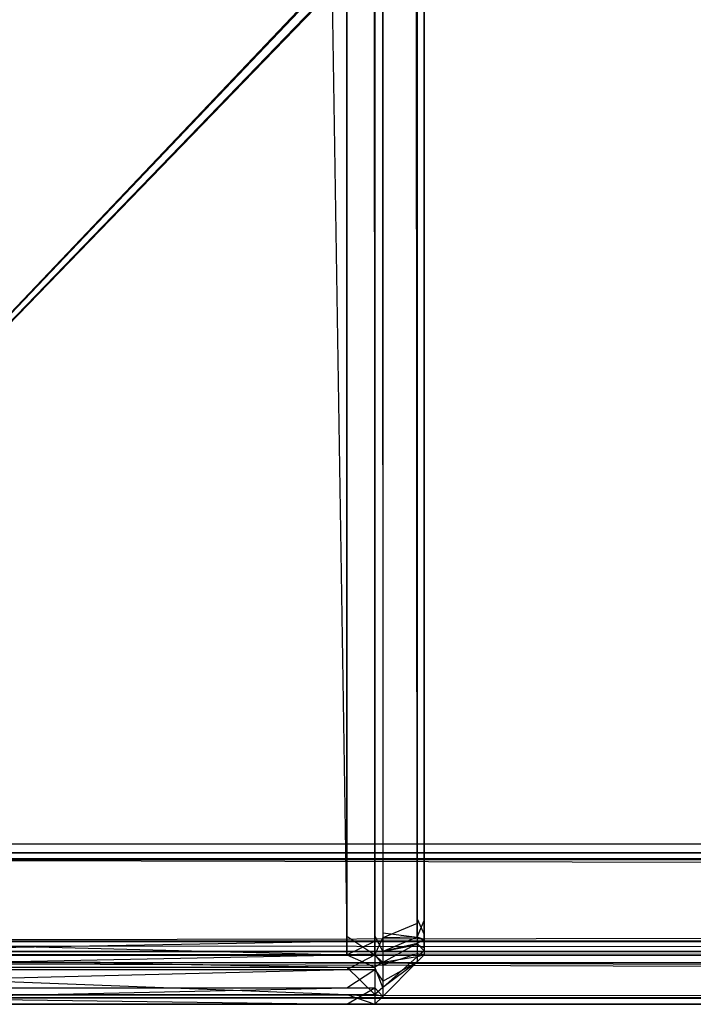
# Model space of a CAD drawing. Extents: x 0 to 0.8, y -0.501 to 0.
# Tile 4 of 113: x 0.00681 to 0.01362, y -0.50126 to -0.49131. Entities that reach past the tile are written whole.
import ezdxf

# ---------------------------------------------------------------- set-up
doc = ezdxf.new("R2010")
doc.units = 0
for name, color, linetype in [('L28_ABDECKPL_0___REPLACEMTFOREM', 7, 'CONTINUOUS'), ('L35_KORPUS1_4___REPLACEMTFOREMP', 7, 'CONTINUOUS'), ('L39_KORPUS1_0___REPLACEMTFOREMP', 7, 'CONTINUOUS')]:
    doc.layers.add(name, color=color, linetype=linetype)

msp = doc.modelspace()

# ---------------------------------------------------------------- linework, layer by layer
at = {"layer": 'L28_ABDECKPL_0___REPLACEMTFOREM', "color": 39}
for points, invisible_edges in [([(0.001665, -0.00109, 0.602982), (0.001616, -0.499638, 0.602982), (0.17335, -0.319009, 0.602982), (0.001665, -0.00109, 0.602982)], 13), ([(0.001616, -0.499635, 0.590983), (0.001665, -0.001093, 0.590983), (0.173347, -0.31901, 0.590983), (0.001616, -0.499635, 0.590983)], 13), ([(0.17335, -0.319009, 0.602982), (0.001616, -0.499638, 0.602982), (0.174989, -0.320647, 0.602982), (0.17335, -0.319009, 0.602982)], 10), ([(0.001616, -0.499635, 0.590983), (0.173347, -0.31901, 0.590983), (0.173537, -0.3192, 0.590983), (0.001616, -0.499635, 0.590983)], 10), ([(0.001616, -0.499635, 0.590983), (0.173537, -0.3192, 0.590983), (0.174797, -0.320459, 0.590983), (0.001616, -0.499635, 0.590983)], 13), ([(0.001616, -0.499635, 0.590983), (0.174797, -0.320459, 0.590983), (0.174988, -0.32065, 0.590983), (0.001616, -0.499635, 0.590983)], 10), ([(0.174989, -0.320647, 0.602982), (0.001616, -0.499638, 0.602982), (0.4, -0.499638, 0.602982), (0.174989, -0.320647, 0.602982)], 13), ([(0.001616, -0.499635, 0.590983), (0.174988, -0.32065, 0.590983), (0.4, -0.499635, 0.590983), (0.001616, -0.499635, 0.590983)], 13), ([(0.4, -0.499635, 0.590983), (0.001616, -0.499728, 0.590983), (0.001616, -0.499635, 0.590983), (0.4, -0.499635, 0.590983)], 13), ([(0.001616, -0.499728, 0.590983), (0.4, -0.499635, 0.590983), (0.4, -0.499728, 0.590983), (0.001616, -0.499728, 0.590983)], 14), ([(0.4, -0.499728, 0.602982), (0.001616, -0.499638, 0.602982), (0.001616, -0.499728, 0.602982), (0.4, -0.499728, 0.602982)], 13), ([(0.001616, -0.499638, 0.602982), (0.4, -0.499728, 0.602982), (0.4, -0.499638, 0.602982), (0.001616, -0.499638, 0.602982)], 14), ([(0.001616, -0.499728, 0.590983), (0.4, -0.499798, 0.591053), (0.001587, -0.499798, 0.591053), (0.001616, -0.499728, 0.590983)], 14), ([(0.4, -0.499728, 0.602982), (0.001591, -0.499788, 0.602922), (0.4, -0.499788, 0.602922), (0.4, -0.499728, 0.602982)], 13), ([(0.001591, -0.499788, 0.602922), (0.4, -0.499728, 0.602982), (0.001616, -0.499728, 0.602982), (0.001591, -0.499788, 0.602922)], 14), ([(0.4, -0.499798, 0.591053), (0.001616, -0.499728, 0.590983), (0.4, -0.499728, 0.590983), (0.4, -0.499798, 0.591053)], 13), ([(0.001587, -0.499798, 0.591053), (0.4, -0.500626, 0.591881), (0.001244, -0.500626, 0.591881), (0.001587, -0.499798, 0.591053)], 14), ([(0.4, -0.499788, 0.602922), (0.001247, -0.500619, 0.602091), (0.4, -0.500619, 0.602091), (0.4, -0.499788, 0.602922)], 13), ([(0.001247, -0.500619, 0.602091), (0.4, -0.499788, 0.602922), (0.001591, -0.499788, 0.602922), (0.001247, -0.500619, 0.602091)], 14), ([(0.4, -0.500626, 0.591881), (0.001587, -0.499798, 0.591053), (0.4, -0.499798, 0.591053), (0.4, -0.500626, 0.591881)], 13), ([(0.4, -0.500619, 0.602091), (0.001202, -0.500727, 0.601982), (0.4, -0.500727, 0.601982), (0.4, -0.500619, 0.602091)], 13), ([(0.001202, -0.500727, 0.601982), (0.4, -0.500619, 0.602091), (0.001247, -0.500619, 0.602091), (0.001202, -0.500727, 0.601982)], 14), ([(0.001244, -0.500626, 0.591881), (0.4, -0.500727, 0.591983), (0.001202, -0.500727, 0.591983), (0.001244, -0.500626, 0.591881)], 14), ([(0.4, -0.500727, 0.591983), (0.001244, -0.500626, 0.591881), (0.4, -0.500626, 0.591881), (0.4, -0.500727, 0.591983)], 13), ([(0.4, -0.500727, 0.592121), (0.001202, -0.500727, 0.591983), (0.4, -0.500727, 0.591983), (0.4, -0.500727, 0.592121)], 13), ([(0.001202, -0.500727, 0.591983), (0.4, -0.500727, 0.592121), (0.001202, -0.500727, 0.592121), (0.001202, -0.500727, 0.591983)], 14), ([(0.4, -0.500727, 0.601982), (0.001202, -0.500727, 0.601804), (0.4, -0.500727, 0.601804), (0.4, -0.500727, 0.601982)], 13), ([(0.001202, -0.500727, 0.601804), (0.4, -0.500727, 0.601982), (0.001202, -0.500727, 0.601982), (0.001202, -0.500727, 0.601804)], 14), ([(0.4, -0.500727, 0.601804), (0.001202, -0.500727, 0.592121), (0.4, -0.500727, 0.592121), (0.4, -0.500727, 0.601804)], 13), ([(0.001202, -0.500727, 0.592121), (0.4, -0.500727, 0.601804), (0.001202, -0.500727, 0.601804), (0.001202, -0.500727, 0.592121)], 14)]:
    msp.add_3dface(points, dxfattribs=dict(at, invisible_edges=invisible_edges))
at = {"layer": 'L35_KORPUS1_4___REPLACEMTFOREMP', "color": 8}
for points, invisible_edges in [([(0.010115, -0.026105, 0.006887), (0.002746, -0.500622, 0.006887), (0.002746, -0.022502, 0.006887), (0.010115, -0.026105, 0.006887)], 13), ([(0.010115, -0.500574, 0.59039), (0.002746, -0.022557, 0.59039), (0.002746, -0.500574, 0.59039), (0.010115, -0.500574, 0.59039)], 13), ([(0.002746, -0.022557, 0.59039), (0.010115, -0.500574, 0.59039), (0.010115, -0.026159, 0.59039), (0.002746, -0.022557, 0.59039)], 14), ([(0.002746, -0.500622, 0.006887), (0.010115, -0.026105, 0.006887), (0.010115, -0.500622, 0.006887), (0.002746, -0.500622, 0.006887)], 14), ([(0.010399, -0.026105, 0.006887), (0.010115, -0.500622, 0.006887), (0.010115, -0.026105, 0.006887), (0.010399, -0.026105, 0.006887)], 13), ([(0.010115, -0.500622, 0.006887), (0.010399, -0.026105, 0.006887), (0.010399, -0.500622, 0.006887), (0.010115, -0.500622, 0.006887)], 14), ([(0.010399, -0.500574, 0.59039), (0.010115, -0.026159, 0.59039), (0.010115, -0.500574, 0.59039), (0.010399, -0.500574, 0.59039)], 13), ([(0.010115, -0.026159, 0.59039), (0.010399, -0.500574, 0.59039), (0.010399, -0.026159, 0.59039), (0.010115, -0.026159, 0.59039)], 14), ([(0.010479, -0.026138, 0.006967), (0.010399, -0.500622, 0.006887), (0.010399, -0.026105, 0.006887), (0.010479, -0.026138, 0.006967)], 13), ([(0.010399, -0.500622, 0.006887), (0.010479, -0.026138, 0.006967), (0.010479, -0.500589, 0.006967), (0.010399, -0.500622, 0.006887)], 14), ([(0.010479, -0.500541, 0.59031), (0.010399, -0.026159, 0.59039), (0.010399, -0.500574, 0.59039), (0.010479, -0.500541, 0.59031)], 13), ([(0.010399, -0.026159, 0.59039), (0.010479, -0.500541, 0.59031), (0.010479, -0.026192, 0.59031), (0.010399, -0.026159, 0.59039)], 14), ([(0.010479, -0.026138, 0.006967), (0.010828, -0.500444, 0.007316), (0.010479, -0.500589, 0.006967), (0.010479, -0.026138, 0.006967)], 13), ([(0.010828, -0.500444, 0.007316), (0.010479, -0.026138, 0.006967), (0.010828, -0.026282, 0.007316), (0.010828, -0.500444, 0.007316)], 14), ([(0.010828, -0.500397, 0.589961), (0.010479, -0.026192, 0.59031), (0.010479, -0.500541, 0.59031), (0.010828, -0.500397, 0.589961)], 13), ([(0.010479, -0.026192, 0.59031), (0.010828, -0.500397, 0.589961), (0.010828, -0.026337, 0.589961), (0.010479, -0.026192, 0.59031)], 14), ([(0.010899, -0.026312, 0.007387), (0.010828, -0.500444, 0.007316), (0.010828, -0.026282, 0.007316), (0.010899, -0.026312, 0.007387)], 13), ([(0.010828, -0.500444, 0.007316), (0.010899, -0.026312, 0.007387), (0.010899, -0.500415, 0.007387), (0.010828, -0.500444, 0.007316)], 14), ([(0.010899, -0.500367, 0.58989), (0.010828, -0.026337, 0.589961), (0.010828, -0.500397, 0.589961), (0.010899, -0.500367, 0.58989)], 13), ([(0.010828, -0.026337, 0.589961), (0.010899, -0.500367, 0.58989), (0.010899, -0.026366, 0.58989), (0.010828, -0.026337, 0.589961)], 14), ([(0.010899, -0.500415, 0.007387), (0.010899, -0.026312, 0.007606), (0.010899, -0.500415, 0.007606), (0.010899, -0.500415, 0.007387)], 13), ([(0.010899, -0.026312, 0.007606), (0.010899, -0.500415, 0.007387), (0.010899, -0.026312, 0.007387), (0.010899, -0.026312, 0.007606)], 14), ([(0.010899, -0.500367, 0.589671), (0.010899, -0.500415, 0.007606), (0.010899, -0.026312, 0.007606), (0.010899, -0.500367, 0.589671)], 13), ([(0.010899, -0.500367, 0.589671), (0.010899, -0.026312, 0.007606), (0.010899, -0.026366, 0.589671), (0.010899, -0.500367, 0.589671)], 10), ([(0.010899, -0.500367, 0.589671), (0.010899, -0.026366, 0.58989), (0.010899, -0.500367, 0.58989), (0.010899, -0.500367, 0.589671)], 13), ([(0.010899, -0.026366, 0.58989), (0.010899, -0.500367, 0.589671), (0.010899, -0.026366, 0.589671), (0.010899, -0.026366, 0.58989)], 14), ([(0.010479, -0.500541, 0.59031), (0.010828, -0.500584, 0.589961), (0.010828, -0.500397, 0.589961), (0.010479, -0.500541, 0.59031)], 14), ([(0.010828, -0.500584, 0.007316), (0.010479, -0.500589, 0.006967), (0.010828, -0.500444, 0.007316), (0.010828, -0.500584, 0.007316)], 14), ([(0.010828, -0.500397, 0.589961), (0.010899, -0.500555, 0.58989), (0.010899, -0.500367, 0.58989), (0.010828, -0.500397, 0.589961)], 14), ([(0.010899, -0.500555, 0.58989), (0.010828, -0.500397, 0.589961), (0.010828, -0.500584, 0.589961), (0.010899, -0.500555, 0.58989)], 13), ([(0.010899, -0.500415, 0.007387), (0.010828, -0.500584, 0.007316), (0.010828, -0.500444, 0.007316), (0.010899, -0.500415, 0.007387)], 13), ([(0.010828, -0.500584, 0.007316), (0.010899, -0.500415, 0.007387), (0.010899, -0.500555, 0.007387), (0.010828, -0.500584, 0.007316)], 14), ([(0.010899, -0.500464, 0.589671), (0.010899, -0.500367, 0.58989), (0.010899, -0.500555, 0.58989), (0.010899, -0.500464, 0.589671)], 13), ([(0.010899, -0.500367, 0.58989), (0.010899, -0.500464, 0.589671), (0.010899, -0.500367, 0.589671), (0.010899, -0.500367, 0.58989)], 14), ([(0.010899, -0.500464, 0.589671), (0.010899, -0.500464, 0.007606), (0.010899, -0.500367, 0.589671), (0.010899, -0.500464, 0.589671)], 13), ([(0.010899, -0.500367, 0.589671), (0.010899, -0.500464, 0.007606), (0.010899, -0.500415, 0.007606), (0.010899, -0.500367, 0.589671)], 10), ([(0.010899, -0.500415, 0.007387), (0.010899, -0.500464, 0.007606), (0.010899, -0.500555, 0.007387), (0.010899, -0.500415, 0.007387)], 13), ([(0.010899, -0.500464, 0.007606), (0.010899, -0.500415, 0.007387), (0.010899, -0.500415, 0.007606), (0.010899, -0.500464, 0.007606)], 14), ([(0.010399, -0.500574, 0.59039), (0.010479, -0.500729, 0.59031), (0.010479, -0.500541, 0.59031), (0.010399, -0.500574, 0.59039)], 14), ([(0.010828, -0.500584, 0.589961), (0.010479, -0.500541, 0.59031), (0.010479, -0.500729, 0.59031), (0.010828, -0.500584, 0.589961)], 13), ([(0.010899, -0.500484, 0.007626), (0.010899, -0.500555, 0.007387), (0.010899, -0.500464, 0.007606), (0.010899, -0.500484, 0.007626)], 14), ([(0.010899, -0.500555, 0.58989), (0.010899, -0.500487, 0.589648), (0.010899, -0.500464, 0.589671), (0.010899, -0.500555, 0.58989)], 14), ([(0.010899, -0.500487, 0.589648), (0.010899, -0.500484, 0.007626), (0.010899, -0.500464, 0.589671), (0.010899, -0.500487, 0.589648)], 13), ([(0.010899, -0.500464, 0.589671), (0.010899, -0.500484, 0.007626), (0.010899, -0.500464, 0.007606), (0.010899, -0.500464, 0.589671)], 10), ([(0.010899, -0.500555, 0.007387), (0.010899, -0.500484, 0.007626), (0.010899, -0.500606, 0.007438), (0.010899, -0.500555, 0.007387)], 13), ([(0.010899, -0.500527, 0.007669), (0.010899, -0.500606, 0.007438), (0.010899, -0.500484, 0.007626), (0.010899, -0.500527, 0.007669)], 14), ([(0.010899, -0.500516, 0.589619), (0.010899, -0.500527, 0.007669), (0.010899, -0.500484, 0.007626), (0.010899, -0.500516, 0.589619)], 13), ([(0.010899, -0.500516, 0.589619), (0.010899, -0.500484, 0.007626), (0.010899, -0.500487, 0.589648), (0.010899, -0.500516, 0.589619)], 10), ([(0.010899, -0.500616, 0.589829), (0.010899, -0.500516, 0.589619), (0.010899, -0.500487, 0.589648), (0.010899, -0.500616, 0.589829)], 14), ([(0.010899, -0.500487, 0.589648), (0.010899, -0.500555, 0.58989), (0.010899, -0.500616, 0.589829), (0.010899, -0.500487, 0.589648)], 13), ([(0.010899, -0.500692, 0.589753), (0.010899, -0.500543, 0.589592), (0.010899, -0.500516, 0.589619), (0.010899, -0.500692, 0.589753)], 14), ([(0.010899, -0.500516, 0.589619), (0.010899, -0.500616, 0.589829), (0.010899, -0.500692, 0.589753), (0.010899, -0.500516, 0.589619)], 13), ([(0.010899, -0.500543, 0.589448), (0.010899, -0.500516, 0.589619), (0.010899, -0.500543, 0.589592), (0.010899, -0.500543, 0.589448)], 13), ([(0.010899, -0.500516, 0.589619), (0.010899, -0.500543, 0.589448), (0.010899, -0.500543, 0.007813), (0.010899, -0.500516, 0.589619)], 10), ([(0.010899, -0.500516, 0.589619), (0.010899, -0.500543, 0.007813), (0.010899, -0.500543, 0.007685), (0.010899, -0.500516, 0.589619)], 13), ([(0.010899, -0.500516, 0.589619), (0.010899, -0.500543, 0.007685), (0.010899, -0.500527, 0.007669), (0.010899, -0.500516, 0.589619)], 10), ([(0.010899, -0.500606, 0.007438), (0.010899, -0.500527, 0.007669), (0.010899, -0.50072, 0.007553), (0.010899, -0.500606, 0.007438)], 13), ([(0.010899, -0.500543, 0.007685), (0.010899, -0.50072, 0.007553), (0.010899, -0.500527, 0.007669), (0.010899, -0.500543, 0.007685)], 14), ([(0.010899, -0.500543, 0.589592), (0.010899, -0.500692, 0.589753), (0.010899, -0.500762, 0.589683), (0.010899, -0.500543, 0.589592)], 13), ([(0.010899, -0.500762, 0.007595), (0.010899, -0.500543, 0.007813), (0.010899, -0.500762, 0.007813), (0.010899, -0.500762, 0.007595)], 13), ([(0.010899, -0.500543, 0.007813), (0.010899, -0.500762, 0.007595), (0.010899, -0.500543, 0.007685), (0.010899, -0.500543, 0.007813)], 14), ([(0.010899, -0.500762, 0.589448), (0.010899, -0.500543, 0.589592), (0.010899, -0.500762, 0.589683), (0.010899, -0.500762, 0.589448)], 13), ([(0.010899, -0.500543, 0.589592), (0.010899, -0.500762, 0.589448), (0.010899, -0.500543, 0.589448), (0.010899, -0.500543, 0.589592)], 14), ([(0.010899, -0.50072, 0.007553), (0.010899, -0.500543, 0.007685), (0.010899, -0.500762, 0.007595), (0.010899, -0.50072, 0.007553)], 13), ([(0.010899, -0.500762, 0.007813), (0.010899, -0.500543, 0.589448), (0.010899, -0.500762, 0.589448), (0.010899, -0.500762, 0.007813)], 13), ([(0.010899, -0.500543, 0.589448), (0.010899, -0.500762, 0.007813), (0.010899, -0.500543, 0.007813), (0.010899, -0.500543, 0.589448)], 14), ([(0.010115, -0.500762, 0.59039), (0.002746, -0.500574, 0.59039), (0.002746, -0.500762, 0.59039), (0.010115, -0.500762, 0.59039)], 13), ([(0.002746, -0.500574, 0.59039), (0.010115, -0.500762, 0.59039), (0.010115, -0.500574, 0.59039), (0.002746, -0.500574, 0.59039)], 14), ([(0.010115, -0.500622, 0.006887), (0.002746, -0.500762, 0.006887), (0.002746, -0.500622, 0.006887), (0.010115, -0.500622, 0.006887)], 13), ([(0.002746, -0.500762, 0.006887), (0.010115, -0.500622, 0.006887), (0.010115, -0.500762, 0.006887), (0.002746, -0.500762, 0.006887)], 14), ([(0.010399, -0.500762, 0.59039), (0.010115, -0.500574, 0.59039), (0.010115, -0.500762, 0.59039), (0.010399, -0.500762, 0.59039)], 13), ([(0.010115, -0.500574, 0.59039), (0.010399, -0.500762, 0.59039), (0.010399, -0.500574, 0.59039), (0.010115, -0.500574, 0.59039)], 14), ([(0.010399, -0.500622, 0.006887), (0.010115, -0.500762, 0.006887), (0.010115, -0.500622, 0.006887), (0.010399, -0.500622, 0.006887)], 13), ([(0.010115, -0.500762, 0.006887), (0.010399, -0.500622, 0.006887), (0.010399, -0.500762, 0.006887), (0.010115, -0.500762, 0.006887)], 14), ([(0.010479, -0.500729, 0.59031), (0.010399, -0.500574, 0.59039), (0.010399, -0.500762, 0.59039), (0.010479, -0.500729, 0.59031)], 13), ([(0.010479, -0.500589, 0.006967), (0.010399, -0.500762, 0.006887), (0.010399, -0.500622, 0.006887), (0.010479, -0.500589, 0.006967)], 13), ([(0.010399, -0.500762, 0.006887), (0.010479, -0.500589, 0.006967), (0.010479, -0.500729, 0.006967), (0.010399, -0.500762, 0.006887)], 14), ([(0.010828, -0.500646, 0.007377), (0.010479, -0.500729, 0.006967), (0.010828, -0.500584, 0.007316), (0.010828, -0.500646, 0.007377)], 14), ([(0.010479, -0.500729, 0.59031), (0.010828, -0.500658, 0.589888), (0.010828, -0.500584, 0.589961), (0.010479, -0.500729, 0.59031)], 14), ([(0.010479, -0.500589, 0.006967), (0.010828, -0.500584, 0.007316), (0.010479, -0.500729, 0.006967), (0.010479, -0.500589, 0.006967)], 13), ([(0.010479, -0.500729, 0.006967), (0.010828, -0.500646, 0.007377), (0.010479, -0.50084, 0.007079), (0.010479, -0.500729, 0.006967)], 13), ([(0.010828, -0.500783, 0.007515), (0.010479, -0.50084, 0.007079), (0.010828, -0.500646, 0.007377), (0.010828, -0.500783, 0.007515)], 14), ([(0.010899, -0.500606, 0.007438), (0.010828, -0.500584, 0.007316), (0.010899, -0.500555, 0.007387), (0.010899, -0.500606, 0.007438)], 14), ([(0.010828, -0.500584, 0.589961), (0.010899, -0.500616, 0.589829), (0.010899, -0.500555, 0.58989), (0.010828, -0.500584, 0.589961)], 14), ([(0.010828, -0.500584, 0.007316), (0.010899, -0.500606, 0.007438), (0.010828, -0.500646, 0.007377), (0.010828, -0.500584, 0.007316)], 13), ([(0.010899, -0.500616, 0.589829), (0.010828, -0.500584, 0.589961), (0.010828, -0.500658, 0.589888), (0.010899, -0.500616, 0.589829)], 13), ([(0.010899, -0.50072, 0.007553), (0.010828, -0.500646, 0.007377), (0.010899, -0.500606, 0.007438), (0.010899, -0.50072, 0.007553)], 14), ([(0.010828, -0.500658, 0.589888), (0.010899, -0.500692, 0.589753), (0.010899, -0.500616, 0.589829), (0.010828, -0.500658, 0.589888)], 14), ([(0.010828, -0.500646, 0.007377), (0.010899, -0.50072, 0.007553), (0.010828, -0.500783, 0.007515), (0.010828, -0.500646, 0.007377)], 13), ([(0.010479, -0.50084, 0.007079), (0.010399, -0.500762, 0.006887), (0.010479, -0.500729, 0.006967), (0.010479, -0.50084, 0.007079)], 14), ([(0.010399, -0.500762, 0.59039), (0.010479, -0.500863, 0.590176), (0.010479, -0.500729, 0.59031), (0.010399, -0.500762, 0.59039)], 14), ([(0.010479, -0.500863, 0.590176), (0.010828, -0.500749, 0.589796), (0.010828, -0.500658, 0.589888), (0.010479, -0.500863, 0.590176)], 14), ([(0.010828, -0.500658, 0.589888), (0.010479, -0.500729, 0.59031), (0.010479, -0.500863, 0.590176), (0.010828, -0.500658, 0.589888)], 13), ([(0.010899, -0.500692, 0.589753), (0.010828, -0.500658, 0.589888), (0.010828, -0.500749, 0.589796), (0.010899, -0.500692, 0.589753)], 13), ([(0.010828, -0.500749, 0.589796), (0.010899, -0.500762, 0.589683), (0.010899, -0.500692, 0.589753), (0.010828, -0.500749, 0.589796)], 14), ([(0.010899, -0.500762, 0.007595), (0.010828, -0.500783, 0.007515), (0.010899, -0.50072, 0.007553), (0.010899, -0.500762, 0.007595)], 14), ([(0.010115, -0.500885, 0.007011), (0.002746, -0.500762, 0.006887), (0.010115, -0.500762, 0.006887), (0.010115, -0.500885, 0.007011)], 13), ([(0.002746, -0.500762, 0.006887), (0.010115, -0.500885, 0.007011), (0.002746, -0.500885, 0.007011), (0.002746, -0.500762, 0.006887)], 14), ([(0.010115, -0.500762, 0.59039), (0.002746, -0.50091, 0.590242), (0.010115, -0.50091, 0.590242), (0.010115, -0.500762, 0.59039)], 13), ([(0.002746, -0.50091, 0.590242), (0.010115, -0.500762, 0.59039), (0.002746, -0.500762, 0.59039), (0.002746, -0.50091, 0.590242)], 14), ([(0.010399, -0.500885, 0.007011), (0.010115, -0.500762, 0.006887), (0.010399, -0.500762, 0.006887), (0.010399, -0.500885, 0.007011)], 13), ([(0.010115, -0.500762, 0.006887), (0.010399, -0.500885, 0.007011), (0.010115, -0.500885, 0.007011), (0.010115, -0.500762, 0.006887)], 14), ([(0.010399, -0.500762, 0.59039), (0.010115, -0.50091, 0.590242), (0.010399, -0.50091, 0.590242), (0.010399, -0.500762, 0.59039)], 13), ([(0.010115, -0.50091, 0.590242), (0.010399, -0.500762, 0.59039), (0.010115, -0.500762, 0.59039), (0.010115, -0.50091, 0.590242)], 14), ([(0.010399, -0.500762, 0.006887), (0.010479, -0.50084, 0.007079), (0.010399, -0.500885, 0.007011), (0.010399, -0.500762, 0.006887)], 13), ([(0.010479, -0.500863, 0.590176), (0.010399, -0.500762, 0.59039), (0.010399, -0.50091, 0.590242), (0.010479, -0.500863, 0.590176)], 13), ([(0.010479, -0.501091, 0.00733), (0.010399, -0.500885, 0.007011), (0.010479, -0.50084, 0.007079), (0.010479, -0.501091, 0.00733)], 14), ([(0.010479, -0.501029, 0.590009), (0.010828, -0.500833, 0.589712), (0.010828, -0.500749, 0.589796), (0.010479, -0.501029, 0.590009)], 14), ([(0.010828, -0.500749, 0.589796), (0.010479, -0.500863, 0.590176), (0.010479, -0.501029, 0.590009), (0.010828, -0.500749, 0.589796)], 13), ([(0.010479, -0.50084, 0.007079), (0.010828, -0.500783, 0.007515), (0.010479, -0.501091, 0.00733), (0.010479, -0.50084, 0.007079)], 13), ([(0.010828, -0.500833, 0.007565), (0.010479, -0.501091, 0.00733), (0.010828, -0.500783, 0.007515), (0.010828, -0.500833, 0.007565)], 14), ([(0.010828, -0.500833, 0.589712), (0.010479, -0.501029, 0.590009), (0.010479, -0.501182, 0.589857), (0.010828, -0.500833, 0.589712)], 13), ([(0.010828, -0.500833, 0.007784), (0.010479, -0.501182, 0.589622), (0.010479, -0.501182, 0.00764), (0.010828, -0.500833, 0.007784)], 13), ([(0.010479, -0.501182, 0.589622), (0.010828, -0.500833, 0.007784), (0.010828, -0.500833, 0.589478), (0.010479, -0.501182, 0.589622)], 14), ([(0.010479, -0.501091, 0.00733), (0.010828, -0.500833, 0.007565), (0.010479, -0.501182, 0.007421), (0.010479, -0.501091, 0.00733)], 13), ([(0.010828, -0.500833, 0.589712), (0.010479, -0.501182, 0.589622), (0.010828, -0.500833, 0.589478), (0.010828, -0.500833, 0.589712)], 13), ([(0.010479, -0.501182, 0.589622), (0.010828, -0.500833, 0.589712), (0.010479, -0.501182, 0.589857), (0.010479, -0.501182, 0.589622)], 14), ([(0.010828, -0.500833, 0.007565), (0.010479, -0.501182, 0.00764), (0.010479, -0.501182, 0.007421), (0.010828, -0.500833, 0.007565)], 13), ([(0.010479, -0.501182, 0.00764), (0.010828, -0.500833, 0.007565), (0.010828, -0.500833, 0.007784), (0.010479, -0.501182, 0.00764)], 14), ([(0.010899, -0.500762, 0.589683), (0.010828, -0.500749, 0.589796), (0.010828, -0.500833, 0.589712), (0.010899, -0.500762, 0.589683)], 13), ([(0.010899, -0.500762, 0.007595), (0.010828, -0.500833, 0.007784), (0.010828, -0.500833, 0.007565), (0.010899, -0.500762, 0.007595)], 13), ([(0.010828, -0.500833, 0.007784), (0.010899, -0.500762, 0.007595), (0.010899, -0.500762, 0.007813), (0.010828, -0.500833, 0.007784)], 14), ([(0.010899, -0.500762, 0.589683), (0.010828, -0.500833, 0.589478), (0.010899, -0.500762, 0.589448), (0.010899, -0.500762, 0.589683)], 13), ([(0.010828, -0.500833, 0.589478), (0.010899, -0.500762, 0.589683), (0.010828, -0.500833, 0.589712), (0.010828, -0.500833, 0.589478)], 14), ([(0.010828, -0.500783, 0.007515), (0.010899, -0.500762, 0.007595), (0.010828, -0.500833, 0.007565), (0.010828, -0.500783, 0.007515)], 13), ([(0.010899, -0.500762, 0.007813), (0.010828, -0.500833, 0.589478), (0.010828, -0.500833, 0.007784), (0.010899, -0.500762, 0.007813)], 13), ([(0.010828, -0.500833, 0.589478), (0.010899, -0.500762, 0.007813), (0.010899, -0.500762, 0.589448), (0.010828, -0.500833, 0.589478)], 14), ([(0.010115, -0.501162, 0.007287), (0.002746, -0.500885, 0.007011), (0.010115, -0.500885, 0.007011), (0.010115, -0.501162, 0.007287)], 13), ([(0.002746, -0.500885, 0.007011), (0.010115, -0.501162, 0.007287), (0.002746, -0.501162, 0.007287), (0.002746, -0.500885, 0.007011)], 14), ([(0.010115, -0.50091, 0.590242), (0.002746, -0.501094, 0.590058), (0.010115, -0.501094, 0.590058), (0.010115, -0.50091, 0.590242)], 13), ([(0.002746, -0.501094, 0.590058), (0.010115, -0.50091, 0.590242), (0.002746, -0.50091, 0.590242), (0.002746, -0.501094, 0.590058)], 14), ([(0.010399, -0.501162, 0.007287), (0.010115, -0.500885, 0.007011), (0.010399, -0.500885, 0.007011), (0.010399, -0.501162, 0.007287)], 13), ([(0.010115, -0.500885, 0.007011), (0.010399, -0.501162, 0.007287), (0.010115, -0.501162, 0.007287), (0.010115, -0.500885, 0.007011)], 14), ([(0.010399, -0.50091, 0.590242), (0.010115, -0.501094, 0.590058), (0.010399, -0.501094, 0.590058), (0.010399, -0.50091, 0.590242)], 13), ([(0.010115, -0.501094, 0.590058), (0.010399, -0.50091, 0.590242), (0.010115, -0.50091, 0.590242), (0.010115, -0.501094, 0.590058)], 14), ([(0.010399, -0.50091, 0.590242), (0.010479, -0.501029, 0.590009), (0.010479, -0.500863, 0.590176), (0.010399, -0.50091, 0.590242)], 14), ([(0.010399, -0.500885, 0.007011), (0.010479, -0.501091, 0.00733), (0.010399, -0.501162, 0.007287), (0.010399, -0.500885, 0.007011)], 13), ([(0.010479, -0.501029, 0.590009), (0.010399, -0.50091, 0.590242), (0.010399, -0.501094, 0.590058), (0.010479, -0.501029, 0.590009)], 13), ([(0.010399, -0.501094, 0.590058), (0.010479, -0.501182, 0.589857), (0.010479, -0.501029, 0.590009), (0.010399, -0.501094, 0.590058)], 14), ([(0.010115, -0.501094, 0.590058), (0.002746, -0.501262, 0.58989), (0.010115, -0.501262, 0.58989), (0.010115, -0.501094, 0.590058)], 13), ([(0.002746, -0.501262, 0.58989), (0.010115, -0.501094, 0.590058), (0.002746, -0.501094, 0.590058), (0.002746, -0.501262, 0.58989)], 14), ([(0.010399, -0.501094, 0.590058), (0.010115, -0.501262, 0.58989), (0.010399, -0.501262, 0.58989), (0.010399, -0.501094, 0.590058)], 13), ([(0.010115, -0.501262, 0.58989), (0.010399, -0.501094, 0.590058), (0.010115, -0.501094, 0.590058), (0.010115, -0.501262, 0.58989)], 14), ([(0.010479, -0.501182, 0.007421), (0.010399, -0.501162, 0.007287), (0.010479, -0.501091, 0.00733), (0.010479, -0.501182, 0.007421)], 14), ([(0.010479, -0.501182, 0.589857), (0.010399, -0.501094, 0.590058), (0.010399, -0.501262, 0.58989), (0.010479, -0.501182, 0.589857)], 13), ([(0.010115, -0.501262, 0.007387), (0.002746, -0.501162, 0.007287), (0.010115, -0.501162, 0.007287), (0.010115, -0.501262, 0.007387)], 13), ([(0.002746, -0.501162, 0.007287), (0.010115, -0.501262, 0.007387), (0.002746, -0.501262, 0.007387), (0.002746, -0.501162, 0.007287)], 14), ([(0.010399, -0.501262, 0.007387), (0.010115, -0.501162, 0.007287), (0.010399, -0.501162, 0.007287), (0.010399, -0.501262, 0.007387)], 13), ([(0.010115, -0.501162, 0.007287), (0.010399, -0.501262, 0.007387), (0.010115, -0.501262, 0.007387), (0.010115, -0.501162, 0.007287)], 14), ([(0.010399, -0.501162, 0.007287), (0.010479, -0.501182, 0.007421), (0.010399, -0.501262, 0.007387), (0.010399, -0.501162, 0.007287)], 13), ([(0.010479, -0.501182, 0.007421), (0.010399, -0.501262, 0.007606), (0.010399, -0.501262, 0.007387), (0.010479, -0.501182, 0.007421)], 13), ([(0.010399, -0.501262, 0.007606), (0.010479, -0.501182, 0.007421), (0.010479, -0.501182, 0.00764), (0.010399, -0.501262, 0.007606)], 14), ([(0.010479, -0.501182, 0.589857), (0.010399, -0.501262, 0.589655), (0.010479, -0.501182, 0.589622), (0.010479, -0.501182, 0.589857)], 13), ([(0.010399, -0.501262, 0.589655), (0.010479, -0.501182, 0.589857), (0.010399, -0.501262, 0.58989), (0.010399, -0.501262, 0.589655)], 14), ([(0.010479, -0.501182, 0.00764), (0.010399, -0.501262, 0.589655), (0.010399, -0.501262, 0.007606), (0.010479, -0.501182, 0.00764)], 13), ([(0.010399, -0.501262, 0.589655), (0.010479, -0.501182, 0.00764), (0.010479, -0.501182, 0.589622), (0.010399, -0.501262, 0.589655)], 14), ([(0.010115, -0.501262, 0.58989), (0.002746, -0.501262, 0.589655), (0.010115, -0.501262, 0.589655), (0.010115, -0.501262, 0.58989)], 13), ([(0.002746, -0.501262, 0.589655), (0.010115, -0.501262, 0.58989), (0.002746, -0.501262, 0.58989), (0.002746, -0.501262, 0.589655)], 14), ([(0.010115, -0.501262, 0.589655), (0.002746, -0.501262, 0.007606), (0.010115, -0.501262, 0.007606), (0.010115, -0.501262, 0.589655)], 13), ([(0.002746, -0.501262, 0.007606), (0.010115, -0.501262, 0.589655), (0.002746, -0.501262, 0.589655), (0.002746, -0.501262, 0.007606)], 14), ([(0.010115, -0.501262, 0.007606), (0.002746, -0.501262, 0.007387), (0.010115, -0.501262, 0.007387), (0.010115, -0.501262, 0.007606)], 13), ([(0.002746, -0.501262, 0.007387), (0.010115, -0.501262, 0.007606), (0.002746, -0.501262, 0.007606), (0.002746, -0.501262, 0.007387)], 14), ([(0.010399, -0.501262, 0.58989), (0.010115, -0.501262, 0.589655), (0.010399, -0.501262, 0.589655), (0.010399, -0.501262, 0.58989)], 13), ([(0.010115, -0.501262, 0.589655), (0.010399, -0.501262, 0.58989), (0.010115, -0.501262, 0.58989), (0.010115, -0.501262, 0.589655)], 14), ([(0.010399, -0.501262, 0.589655), (0.010115, -0.501262, 0.007606), (0.010399, -0.501262, 0.007606), (0.010399, -0.501262, 0.589655)], 13), ([(0.010115, -0.501262, 0.007606), (0.010399, -0.501262, 0.589655), (0.010115, -0.501262, 0.589655), (0.010115, -0.501262, 0.007606)], 14), ([(0.010399, -0.501262, 0.007606), (0.010115, -0.501262, 0.007387), (0.010399, -0.501262, 0.007387), (0.010399, -0.501262, 0.007606)], 13), ([(0.010115, -0.501262, 0.007387), (0.010399, -0.501262, 0.007606), (0.010115, -0.501262, 0.007606), (0.010115, -0.501262, 0.007387)], 14)]:
    msp.add_3dface(points, dxfattribs=dict(at, invisible_edges=invisible_edges))
at = {"layer": 'L39_KORPUS1_0___REPLACEMTFOREMP', "color": 8}
for points, invisible_edges in [([(0.002909, -0.500668), (0.002912, -0.003856), (0.1, -0.500668), (0.002909, -0.500668)], 15), ([(0.002912, -0.003857, 0.00769), (0.002909, -0.500666, 0.00769), (0.1, -0.500666, 0.00769), (0.002912, -0.003857, 0.00769)], 15), ([(0.1, -0.500668), (0.002912, -0.003856), (0.1, -0.003856), (0.1, -0.500668)], 10), ([(0.002912, -0.003857, 0.00769), (0.1, -0.500666, 0.00769), (0.1, -0.003857, 0.00769), (0.002912, -0.003857, 0.00769)], 15), ([(0.1, -0.500762, 0.00769), (0.002909, -0.500666, 0.00769), (0.002909, -0.500762, 0.00769), (0.1, -0.500762, 0.00769)], 13), ([(0.002909, -0.500666, 0.00769), (0.1, -0.500762, 0.00769), (0.1, -0.500666, 0.00769), (0.002909, -0.500666, 0.00769)], 14), ([(0.1, -0.500668), (0.002909, -0.500762), (0.002909, -0.500668), (0.1, -0.500668)], 13), ([(0.002909, -0.500762), (0.1, -0.500668), (0.1, -0.500762), (0.002909, -0.500762)], 14), ([(0.002876, -0.500841, 0.000079), (0.1, -0.501198, 0.000436), (0.002728, -0.501198, 0.000436), (0.002876, -0.500841, 0.000079)], 13), ([(0.1, -0.501163, 0.007289), (0.002885, -0.500819, 0.007633), (0.002743, -0.501163, 0.007289), (0.1, -0.501163, 0.007289)], 13), ([(0.002909, -0.500762), (0.1, -0.500841, 0.00008), (0.002876, -0.500841, 0.000079), (0.002909, -0.500762)], 13), ([(0.1, -0.501198, 0.000436), (0.002876, -0.500841, 0.000079), (0.1, -0.500841, 0.00008), (0.1, -0.501198, 0.000436)], 14), ([(0.1, -0.500819, 0.007633), (0.002909, -0.500762, 0.00769), (0.002885, -0.500819, 0.007633), (0.1, -0.500819, 0.007633)], 13), ([(0.002885, -0.500819, 0.007633), (0.1, -0.501163, 0.007289), (0.1, -0.500819, 0.007633), (0.002885, -0.500819, 0.007633)], 14), ([(0.1, -0.500841, 0.00008), (0.002909, -0.500762), (0.1, -0.500762), (0.1, -0.500841, 0.00008)], 14), ([(0.002909, -0.500762, 0.00769), (0.1, -0.500819, 0.007633), (0.1, -0.500762, 0.00769), (0.002909, -0.500762, 0.00769)], 14), ([(0.1, -0.501262, 0.00719), (0.002743, -0.501163, 0.007289), (0.002702, -0.501262, 0.00719), (0.1, -0.501262, 0.00719)], 13), ([(0.002728, -0.501198, 0.000436), (0.1, -0.501262, 0.0005), (0.002702, -0.501262, 0.0005), (0.002728, -0.501198, 0.000436)], 13), ([(0.1, -0.501262, 0.0005), (0.002728, -0.501198, 0.000436), (0.1, -0.501198, 0.000436), (0.1, -0.501262, 0.0005)], 14), ([(0.002743, -0.501163, 0.007289), (0.1, -0.501262, 0.00719), (0.1, -0.501163, 0.007289), (0.002743, -0.501163, 0.007289)], 14), ([(0.1, -0.501262, 0.0005), (0.002702, -0.501262, 0.000565), (0.002702, -0.501262, 0.0005), (0.1, -0.501262, 0.0005)], 13), ([(0.002702, -0.501262, 0.000565), (0.1, -0.501262, 0.0005), (0.1, -0.501262, 0.000565), (0.002702, -0.501262, 0.000565)], 14), ([(0.1, -0.501262, 0.000565), (0.002702, -0.501262, 0.007018), (0.002702, -0.501262, 0.000565), (0.1, -0.501262, 0.000565)], 13), ([(0.002702, -0.501262, 0.007018), (0.1, -0.501262, 0.000565), (0.1, -0.501262, 0.007018), (0.002702, -0.501262, 0.007018)], 14), ([(0.1, -0.501262, 0.007018), (0.002702, -0.501262, 0.00719), (0.002702, -0.501262, 0.007018), (0.1, -0.501262, 0.007018)], 13), ([(0.002702, -0.501262, 0.00719), (0.1, -0.501262, 0.007018), (0.1, -0.501262, 0.00719), (0.002702, -0.501262, 0.00719)], 14)]:
    msp.add_3dface(points, dxfattribs=dict(at, invisible_edges=invisible_edges))

doc.saveas('drawing.dxf')
